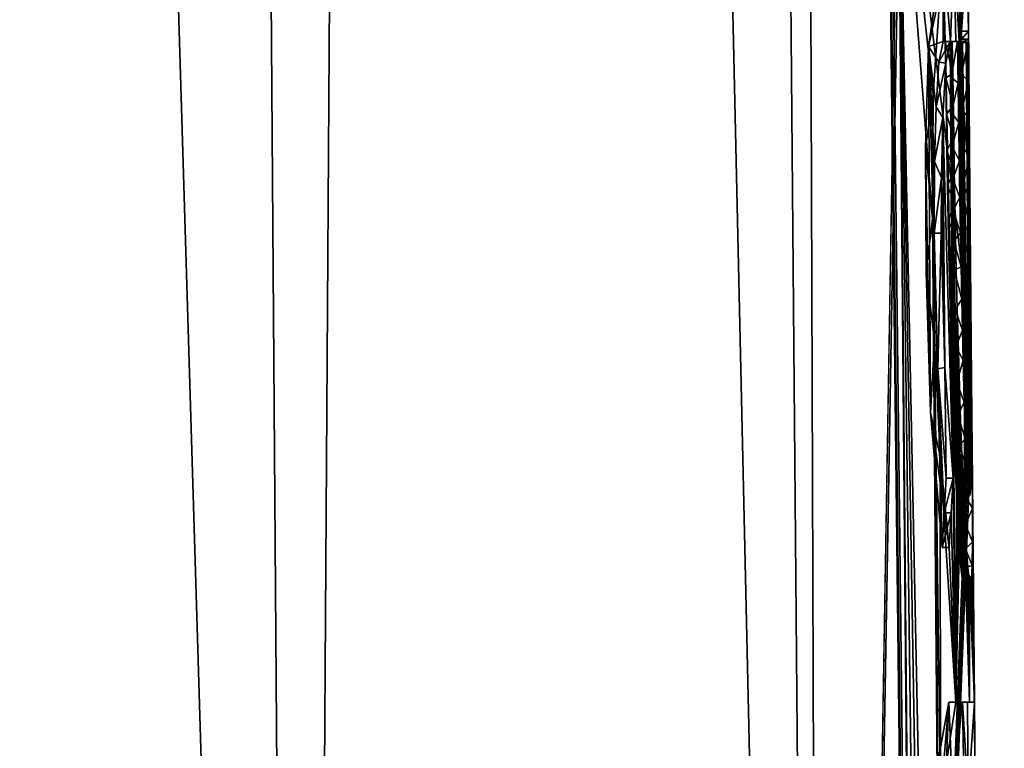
# Model space of a CAD drawing. Header units: millimetres. Extents: x -682 to 137, y -14 to 967.
# Tile 252 of 256: x 12.18 to 15, y 875.2 to 877.28. Entities that reach past the tile are written whole.
import ezdxf

# ---------------------------------------------------------------- set-up
doc = ezdxf.new("R2010")
doc.units = ezdxf.units.MM
doc.header["$LTSCALE"] = 65.185185
for name, color, linetype in [('3749', 7, 'CONTINUOUS'), ('3754', 7, 'CONTINUOUS'), ('3787', 7, 'CONTINUOUS'), ('3788', 7, 'CONTINUOUS'), ('3789', 7, 'CONTINUOUS'), ('3795', 7, 'CONTINUOUS'), ('3796', 7, 'CONTINUOUS'), ('3797', 7, 'CONTINUOUS'), ('3798', 7, 'CONTINUOUS'), ('3799', 7, 'CONTINUOUS'), ('3800', 7, 'CONTINUOUS'), ('3801', 7, 'CONTINUOUS'), ('3802', 7, 'CONTINUOUS'), ('3803', 7, 'CONTINUOUS'), ('3805', 7, 'CONTINUOUS'), ('3806', 7, 'CONTINUOUS'), ('3807', 7, 'CONTINUOUS')]:
    doc.layers.add(name, color=color, linetype=linetype)

msp = doc.modelspace()

# ---------------------------------------------------------------- linework, layer by layer
at = {"layer": '3749', "color": 7, "linetype": 'CONTINUOUS', "true_color": 0x96918c}
for points in [[(12.2308, 965.5044, -7.0615), (10.6035, 865.5044, -10.6035), (9.9864, 965.5044, -9.9864), (12.2308, 965.5044, -7.0615)], [(10.6035, 865.5044, 10.6035), (12.9866, 865.5044, 7.4978), (9.9864, 965.5044, 9.9864), (10.6035, 865.5044, 10.6035)], [(9.9864, 965.5044, 9.9864), (12.9866, 865.5044, 7.4978), (12.2308, 965.5044, 7.0615), (9.9864, 965.5044, 9.9864)], [(12.9866, 865.5044, -7.4978), (10.6035, 865.5044, -10.6035), (12.2308, 965.5044, -7.0615), (12.9866, 865.5044, -7.4978)], [(13.6417, 965.5044, -3.6553), (12.9866, 865.5044, -7.4978), (12.2308, 965.5044, -7.0615), (13.6417, 965.5044, -3.6553)], [(12.9866, 865.5044, 7.4978), (14.4846, 865.5044, 3.8812), (12.2308, 965.5044, 7.0615), (12.9866, 865.5044, 7.4978)], [(12.2308, 965.5044, 7.0615), (14.4846, 865.5044, 3.8812), (13.6417, 965.5044, 3.6553), (12.2308, 965.5044, 7.0615)], [(14.4846, 865.5044, -3.8812), (12.9866, 865.5044, -7.4978), (13.6417, 965.5044, -3.6553), (14.4846, 865.5044, -3.8812)], [(14.1229, 965.5044, 0), (14.4846, 865.5044, -3.8812), (13.6417, 965.5044, -3.6553), (14.1229, 965.5044, 0)], [(13.6417, 965.5044, 3.6553), (14.4846, 865.5044, 3.8812), (14.7438, 871.041, 2.458), (13.6417, 965.5044, 3.6553)], [(14.7473, 871.485, 2.413), (13.6417, 965.5044, 3.6553), (14.7433, 871.2692, 2.449), (14.7473, 871.485, 2.413)], [(13.6417, 965.5044, 3.6553), (14.7473, 871.485, 2.413), (14.6894, 878.237, 2.402), (13.6417, 965.5044, 3.6553)], [(14.7433, 871.2692, 2.449), (13.6417, 965.5044, 3.6553), (14.7438, 871.041, 2.458), (14.7433, 871.2692, 2.449)], [(14.4846, 865.5044, -3.8812), (14.1229, 965.5044, 0), (14.6973, 878.236, -2.353), (14.4846, 865.5044, -3.8812)], [(14.6996, 877.974, -2.353), (14.4846, 865.5044, -3.8812), (14.6973, 878.236, -2.353), (14.6996, 877.974, -2.353)], [(14.6894, 878.237, 2.402), (14.7473, 871.485, 2.413), (14.6917, 877.975, 2.402), (14.6894, 878.237, 2.402)], [(14.9008, 876.3602, -0.0313), (14.4846, 865.5044, -3.8812), (14.6996, 877.974, -2.353), (14.9008, 876.3602, -0.0313)], [(14.7906, 872.078, 2.095), (14.8406, 870.697, 1.808), (14.6917, 877.975, 2.402), (14.7906, 872.078, 2.095)], [(14.8406, 870.697, 1.808), (14.7901, 876.7117, 1.7878), (14.6917, 877.975, 2.402), (14.8406, 870.697, 1.808)], [(14.6917, 877.975, 2.402), (14.7473, 871.485, 2.413), (14.7442, 872.078, 2.4), (14.6917, 877.975, 2.402)], [(14.7682, 872.078, 2.2476), (14.7906, 872.078, 2.095), (14.6917, 877.975, 2.402), (14.7682, 872.078, 2.2476)], [(14.7442, 872.078, 2.4), (14.7682, 872.078, 2.2476), (14.6917, 877.975, 2.402), (14.7442, 872.078, 2.4)], [(14.7924, 877.0669, 1.7429), (14.8118, 877.3608, 1.5447), (14.6917, 877.975, 2.402), (14.7924, 877.0669, 1.7429)], [(14.7901, 876.7117, 1.7878), (14.7924, 877.0669, 1.7429), (14.6917, 877.975, 2.402), (14.7901, 876.7117, 1.7878)], [(14.8868, 877.9745, 0.0248), (14.9008, 876.3602, -0.0313), (14.6996, 877.974, -2.353), (14.8868, 877.9745, 0.0248)], [(14.8998, 876.4737, -0.0258), (14.9008, 876.3602, -0.0313), (14.8868, 877.9745, 0.0248), (14.8998, 876.4737, -0.0258)], [(14.899, 876.5739, -0.0137), (14.8998, 876.4737, -0.0258), (14.8868, 877.9745, 0.0248), (14.899, 876.5739, -0.0137)], [(14.8981, 876.6771, 0.0043), (14.899, 876.5739, -0.0137), (14.8868, 877.9745, 0.0248), (14.8981, 876.6771, 0.0043)], [(14.8908, 877.514, 0.023), (14.8981, 876.6771, 0.0043), (14.8868, 877.9745, 0.0248), (14.8908, 877.514, 0.023)], [(14.8931, 877.248, 0.023), (14.8981, 876.6771, 0.0043), (14.8908, 877.514, 0.023), (14.8931, 877.248, 0.023)], [(14.8928, 877.2257, 0.125), (14.8971, 876.783, 0.0292), (14.8931, 877.248, 0.023), (14.8928, 877.2257, 0.125)], [(14.8971, 876.783, 0.0292), (14.8981, 876.6771, 0.0043), (14.8931, 877.248, 0.023), (14.8971, 876.783, 0.0292)], [(14.8283, 877.1562, 1.3965), (14.849, 875.969, 1.282), (14.8408, 877.219, 1.25), (14.8283, 877.1562, 1.3965)], [(14.849, 875.969, 1.282), (14.8566, 875.328, 1.259), (14.8408, 877.219, 1.25), (14.849, 875.969, 1.282)], [(14.8408, 877.219, 1.25), (14.8566, 875.328, 1.259), (14.8608, 876.4536, 1.0809), (14.8408, 877.219, 1.25)], [(14.8582, 876.5622, 1.1033), (14.856, 876.6636, 1.1208), (14.8408, 877.219, 1.25), (14.8582, 876.5622, 1.1033)], [(14.8582, 876.5622, 1.1033), (14.8408, 877.219, 1.25), (14.8608, 876.4536, 1.0809), (14.8582, 876.5622, 1.1033)], [(14.8436, 877.219, 1.217), (14.8408, 877.219, 1.25), (14.856, 876.6636, 1.1208), (14.8436, 877.219, 1.217)], [(14.8462, 877.219, 1.184), (14.8436, 877.219, 1.217), (14.8508, 876.9439, 1.1559), (14.8462, 877.219, 1.184)], [(14.8508, 876.9439, 1.1559), (14.8436, 877.219, 1.217), (14.8524, 876.8526, 1.1463), (14.8508, 876.9439, 1.1559)], [(14.8524, 876.8526, 1.1463), (14.8436, 877.219, 1.217), (14.8541, 876.7597, 1.1349), (14.8524, 876.8526, 1.1463)], [(14.8541, 876.7597, 1.1349), (14.8436, 877.219, 1.217), (14.856, 876.6636, 1.1208), (14.8541, 876.7597, 1.1349)], [(14.8478, 877.1272, 1.1741), (14.8462, 877.219, 1.184), (14.8508, 876.9439, 1.1559), (14.8478, 877.1272, 1.1741)], [(14.8811, 876.1867, 0.7964), (14.8846, 876.0793, 0.7466), (14.8619, 877.219, 0.968), (14.8811, 876.1867, 0.7964)], [(14.8619, 877.219, 0.968), (14.8846, 876.0793, 0.7466), (14.8764, 877.219, 0.7111), (14.8619, 877.219, 0.968)], [(14.878, 876.3066, 0.8336), (14.8811, 876.1867, 0.7964), (14.8619, 877.219, 0.968), (14.878, 876.3066, 0.8336)], [(14.8761, 876.3921, 0.8546), (14.878, 876.3066, 0.8336), (14.8619, 877.219, 0.968), (14.8761, 876.3921, 0.8546)], [(14.8741, 876.4811, 0.8741), (14.8761, 876.3921, 0.8546), (14.8619, 877.219, 0.968), (14.8741, 876.4811, 0.8741)], [(14.8723, 876.5741, 0.8916), (14.8741, 876.4811, 0.8741), (14.8619, 877.219, 0.968), (14.8723, 876.5741, 0.8916)], [(14.8705, 876.671, 0.9073), (14.8723, 876.5741, 0.8916), (14.8619, 877.219, 0.968), (14.8705, 876.671, 0.9073)], [(14.8687, 876.7721, 0.9214), (14.8705, 876.671, 0.9073), (14.8619, 877.219, 0.968), (14.8687, 876.7721, 0.9214)], [(14.867, 876.8773, 0.9339), (14.8687, 876.7721, 0.9214), (14.8619, 877.219, 0.968), (14.867, 876.8773, 0.9339)], [(14.8653, 876.9867, 0.9456), (14.867, 876.8773, 0.9339), (14.8619, 877.219, 0.968), (14.8653, 876.9867, 0.9456)], [(14.8636, 877.1007, 0.957), (14.8653, 876.9867, 0.9456), (14.8619, 877.219, 0.968), (14.8636, 877.1007, 0.957)], [(14.8962, 875.9179, 0.5027), (14.8864, 877.219, 0.454), (14.8764, 877.219, 0.7111), (14.8962, 875.9179, 0.5027)], [(14.8927, 875.9413, 0.5926), (14.8962, 875.9179, 0.5027), (14.8764, 877.219, 0.7111), (14.8927, 875.9413, 0.5926)], [(14.8887, 875.9961, 0.6766), (14.8927, 875.9413, 0.5926), (14.8764, 877.219, 0.7111), (14.8887, 875.9961, 0.6766)], [(14.8846, 876.0793, 0.7466), (14.8887, 875.9961, 0.6766), (14.8764, 877.219, 0.7111), (14.8846, 876.0793, 0.7466)], [(14.8946, 876.8037, 0.2667), (14.8864, 877.219, 0.454), (14.9007, 875.9711, 0.3244), (14.8946, 876.8037, 0.2667)], [(14.9007, 875.9711, 0.3244), (14.8864, 877.219, 0.454), (14.8989, 875.9257, 0.415), (14.9007, 875.9711, 0.3244)], [(14.8989, 875.9257, 0.415), (14.8864, 877.219, 0.454), (14.8962, 875.9179, 0.5027), (14.8989, 875.9257, 0.415)], [(14.8916, 877.216, 0.229), (14.8934, 877.1062, 0.1642), (14.8928, 877.2257, 0.125), (14.8916, 877.216, 0.229)], [(14.8961, 876.89, 0.0638), (14.8971, 876.783, 0.0292), (14.8928, 877.2257, 0.125), (14.8961, 876.89, 0.0638)], [(14.8949, 876.9976, 0.1091), (14.8961, 876.89, 0.0638), (14.8928, 877.2257, 0.125), (14.8949, 876.9976, 0.1091)], [(14.8934, 877.1062, 0.1642), (14.8949, 876.9976, 0.1091), (14.8928, 877.2257, 0.125), (14.8934, 877.1062, 0.1642)], [(14.8195, 877.0008, 1.5007), (14.849, 875.969, 1.282), (14.8283, 877.1562, 1.3965), (14.8195, 877.0008, 1.5007)], [(14.8493, 877.0355, 1.1649), (14.8478, 877.1272, 1.1741), (14.8508, 876.9439, 1.1559), (14.8493, 877.0355, 1.1649)], [(14.8155, 876.8283, 1.5543), (14.8251, 876.2852, 1.5076), (14.8195, 877.0008, 1.5007), (14.8155, 876.8283, 1.5543)], [(14.8251, 876.2852, 1.5076), (14.849, 875.969, 1.282), (14.8195, 877.0008, 1.5007), (14.8251, 876.2852, 1.5076)], [(14.8151, 876.67, 1.571), (14.8251, 876.2852, 1.5076), (14.8155, 876.8283, 1.5543), (14.8151, 876.67, 1.571)], [(14.8998, 876.349, 0.186), (14.8946, 876.8037, 0.2667), (14.9007, 876.2405, 0.1927), (14.8998, 876.349, 0.186)], [(14.9007, 876.2405, 0.1927), (14.8946, 876.8037, 0.2667), (14.9012, 876.1382, 0.2157), (14.9007, 876.2405, 0.1927)], [(14.9012, 876.1382, 0.2157), (14.8946, 876.8037, 0.2667), (14.9014, 876.0458, 0.2578), (14.9012, 876.1382, 0.2157)], [(14.9014, 876.0458, 0.2578), (14.8946, 876.8037, 0.2667), (14.9007, 875.9711, 0.3244), (14.9014, 876.0458, 0.2578)], [(14.8406, 870.697, 1.808), (14.8189, 873.459, 1.786), (14.7901, 876.7117, 1.7878), (14.8406, 870.697, 1.808)], [(14.8189, 873.459, 1.786), (14.8078, 874.7518, 1.7843), (14.7901, 876.7117, 1.7878), (14.8189, 873.459, 1.786)], [(14.7901, 876.7117, 1.7878), (14.8078, 874.7518, 1.7843), (14.7961, 876.3623, 1.7638), (14.7901, 876.7117, 1.7878)], [(14.8608, 876.4536, 1.0809), (14.8566, 875.328, 1.259), (14.8632, 876.3615, 1.0584), (14.8608, 876.4536, 1.0809)], [(14.9018, 876.252, -0.0287), (14.4846, 865.5044, -3.8812), (14.9008, 876.3602, -0.0313), (14.9018, 876.252, -0.0287)], [(14.8078, 874.7518, 1.7843), (14.8127, 875.0455, 1.7207), (14.7961, 876.3623, 1.7638), (14.8078, 874.7518, 1.7843)], [(14.7961, 876.3623, 1.7638), (14.8127, 875.0455, 1.7207), (14.8117, 876.0315, 1.6533), (14.7961, 876.3623, 1.7638)], [(14.8632, 876.3615, 1.0584), (14.8566, 875.328, 1.259), (14.866, 876.2637, 1.0309), (14.8632, 876.3615, 1.0584)], [(14.9027, 876.1478, -0.0194), (14.4846, 865.5044, -3.8812), (14.9018, 876.252, -0.0287), (14.9027, 876.1478, -0.0194)], [(14.866, 876.2637, 1.0309), (14.8566, 875.328, 1.259), (14.8692, 876.1631, 0.9967), (14.866, 876.2637, 1.0309)], [(14.8692, 876.1631, 0.9967), (14.8566, 875.328, 1.259), (14.8728, 876.0597, 0.9552), (14.8692, 876.1631, 0.9967)], [(14.9956, 865.5044, 0), (14.4846, 865.5044, -3.8812), (14.9027, 876.1478, -0.0194), (14.9956, 865.5044, 0)], [(14.9036, 876.0506, 0.0004), (14.9956, 865.5044, 0), (14.9027, 876.1478, -0.0194), (14.9036, 876.0506, 0.0004)], [(14.8566, 875.328, 1.259), (14.896, 875.328, 0.6422), (14.8728, 876.0597, 0.9552), (14.8566, 875.328, 1.259)], [(14.8728, 876.0597, 0.9552), (14.896, 875.328, 0.6422), (14.8769, 875.9604, 0.9047), (14.8728, 876.0597, 0.9552)], [(14.9099, 875.328, 0.023), (14.9956, 865.5044, 0), (14.9036, 876.0506, 0.0004), (14.9099, 875.328, 0.023)], [(14.9043, 875.9626, 0.0356), (14.9099, 875.328, 0.023), (14.9036, 876.0506, 0.0004), (14.9043, 875.9626, 0.0356)], [(14.8127, 875.0455, 1.7207), (14.8566, 875.328, 1.259), (14.8117, 876.0315, 1.6533), (14.8127, 875.0455, 1.7207)], [(14.8117, 876.0315, 1.6533), (14.8566, 875.328, 1.259), (14.8382, 875.77, 1.42), (14.8117, 876.0315, 1.6533)], [(14.8438, 875.8695, 1.351), (14.8566, 875.328, 1.259), (14.849, 875.969, 1.282), (14.8438, 875.8695, 1.351)], [(14.8769, 875.9604, 0.9047), (14.896, 875.328, 0.6422), (14.8805, 875.8812, 0.8555), (14.8769, 875.9604, 0.9047)], [(14.9048, 875.8831, 0.0842), (14.9099, 875.328, 0.023), (14.9043, 875.9626, 0.0356), (14.9048, 875.8831, 0.0842)], [(14.8805, 875.8812, 0.8555), (14.896, 875.328, 0.6422), (14.8843, 875.8111, 0.7977), (14.8805, 875.8812, 0.8555)], [(14.9049, 875.7869, 0.1729), (14.9099, 875.328, 0.023), (14.9048, 875.8831, 0.0842), (14.9049, 875.7869, 0.1729)], [(14.8382, 875.77, 1.42), (14.8566, 875.328, 1.259), (14.8438, 875.8695, 1.351), (14.8382, 875.77, 1.42)], [(14.8843, 875.8111, 0.7977), (14.896, 875.328, 0.6422), (14.8883, 875.7494, 0.731), (14.8843, 875.8111, 0.7977)], [(14.9038, 875.7188, 0.279), (14.9099, 875.328, 0.023), (14.9049, 875.7869, 0.1729), (14.9038, 875.7188, 0.279)], [(14.8883, 875.7494, 0.731), (14.896, 875.328, 0.6422), (14.8921, 875.7034, 0.6573), (14.8883, 875.7494, 0.731)], [(14.9019, 875.6782, 0.3841), (14.9099, 875.328, 0.023), (14.9038, 875.7188, 0.279), (14.9019, 875.6782, 0.3841)], [(14.8921, 875.7034, 0.6573), (14.896, 875.328, 0.6422), (14.8957, 875.6758, 0.5771), (14.8921, 875.7034, 0.6573)], [(14.8989, 875.665, 0.49), (14.9099, 875.328, 0.023), (14.9019, 875.6782, 0.3841), (14.8989, 875.665, 0.49)], [(14.896, 875.328, 0.6422), (14.9099, 875.328, 0.023), (14.8957, 875.6758, 0.5771), (14.896, 875.328, 0.6422)], [(14.8957, 875.6758, 0.5771), (14.9099, 875.328, 0.023), (14.8989, 875.665, 0.49), (14.8957, 875.6758, 0.5771)], [(14.9122, 875.063, 0.023), (14.9956, 865.5044, 0), (14.9099, 875.328, 0.023), (14.9122, 875.063, 0.023)]]:
    msp.add_3dface(points, dxfattribs=at)
at = {"layer": '3754', "color": 7, "linetype": 'CONTINUOUS', "true_color": 0x96918c}
for points in [[(14.8708, 877.514, 0.023), (14.8701, 877.4933, 0.1579), (14.8731, 877.248, 0.023), (14.8708, 877.514, 0.023)], [(14.7783, 877.2045, 1.6805), (14.8207, 877.219, 1.25), (14.8198, 877.485, 1.234), (14.7783, 877.2045, 1.6805)], [(14.8515, 877.4851, 0.7621), (14.8198, 877.485, 1.234), (14.8418, 877.219, 0.968), (14.8515, 877.4851, 0.7621)], [(14.8235, 877.219, 1.217), (14.8262, 877.219, 1.184), (14.8198, 877.485, 1.234), (14.8235, 877.219, 1.217)], [(14.8198, 877.485, 1.234), (14.8262, 877.219, 1.184), (14.8418, 877.219, 0.968), (14.8198, 877.485, 1.234)], [(14.8207, 877.219, 1.25), (14.8235, 877.219, 1.217), (14.8198, 877.485, 1.234), (14.8207, 877.219, 1.25)], [(14.8515, 877.4851, 0.7621), (14.8418, 877.219, 0.968), (14.8564, 877.219, 0.7111), (14.8515, 877.4851, 0.7621)], [(14.8683, 877.485, 0.288), (14.8515, 877.4851, 0.7621), (14.8664, 877.219, 0.454), (14.8683, 877.485, 0.288)], [(14.8664, 877.219, 0.454), (14.8515, 877.4851, 0.7621), (14.8564, 877.219, 0.7111), (14.8664, 877.219, 0.454)], [(14.875, 876.7731, 0.257), (14.8683, 877.485, 0.288), (14.8664, 877.219, 0.454), (14.875, 876.7731, 0.257)], [(14.8701, 877.4933, 0.1579), (14.8683, 877.485, 0.288), (14.8716, 877.216, 0.229), (14.8701, 877.4933, 0.1579)], [(14.8716, 877.216, 0.229), (14.8683, 877.485, 0.288), (14.875, 876.7731, 0.257), (14.8716, 877.216, 0.229)], [(14.8731, 877.248, 0.023), (14.8701, 877.4933, 0.1579), (14.8728, 877.2252, 0.1279), (14.8731, 877.248, 0.023)], [(14.8728, 877.2252, 0.1279), (14.8701, 877.4933, 0.1579), (14.8716, 877.216, 0.229), (14.8728, 877.2252, 0.1279)], [(14.7696, 876.9131, 1.7763), (14.784, 876.1566, 1.711), (14.7783, 877.2045, 1.6805), (14.7696, 876.9131, 1.7763)], [(14.8084, 877.159, 1.3943), (14.8207, 877.219, 1.25), (14.7783, 877.2045, 1.6805), (14.8084, 877.159, 1.3943)], [(14.8006, 877.0314, 1.4864), (14.8084, 877.159, 1.3943), (14.7783, 877.2045, 1.6805), (14.8006, 877.0314, 1.4864)], [(14.7961, 876.875, 1.5436), (14.8006, 877.0314, 1.4864), (14.7783, 877.2045, 1.6805), (14.7961, 876.875, 1.5436)], [(14.795, 876.67, 1.571), (14.7961, 876.875, 1.5436), (14.7783, 877.2045, 1.6805), (14.795, 876.67, 1.571)], [(14.8181, 875.77, 1.42), (14.795, 876.67, 1.571), (14.7783, 877.2045, 1.6805), (14.8181, 875.77, 1.42)], [(14.784, 876.1566, 1.711), (14.8181, 875.77, 1.42), (14.7783, 877.2045, 1.6805), (14.784, 876.1566, 1.711)], [(14.8469, 876.2343, 1.0215), (14.8501, 876.1339, 0.986), (14.8262, 877.219, 1.184), (14.8469, 876.2343, 1.0215)], [(14.8262, 877.219, 1.184), (14.8501, 876.1339, 0.986), (14.8418, 877.219, 0.968), (14.8262, 877.219, 1.184)], [(14.8436, 876.3465, 1.0545), (14.8469, 876.2343, 1.0215), (14.8262, 877.219, 1.184), (14.8436, 876.3465, 1.0545)], [(14.8403, 876.4709, 1.0847), (14.8436, 876.3465, 1.0545), (14.8262, 877.219, 1.184), (14.8403, 876.4709, 1.0847)], [(14.8371, 876.6077, 1.1115), (14.8403, 876.4709, 1.0847), (14.8262, 877.219, 1.184), (14.8371, 876.6077, 1.1115)], [(14.8351, 876.7041, 1.127), (14.8371, 876.6077, 1.1115), (14.8262, 877.219, 1.184), (14.8351, 876.7041, 1.127)], [(14.8262, 877.219, 1.184), (14.8279, 877.1146, 1.1732), (14.8351, 876.7041, 1.127), (14.8262, 877.219, 1.184)], [(14.8501, 876.1339, 0.986), (14.8534, 876.0438, 0.9477), (14.8418, 877.219, 0.968), (14.8501, 876.1339, 0.986)], [(14.8418, 877.219, 0.968), (14.8534, 876.0438, 0.9477), (14.8434, 877.1156, 0.9585), (14.8418, 877.219, 0.968)], [(14.8732, 877.124, 0.1727), (14.8716, 877.216, 0.229), (14.8798, 876.349, 0.186), (14.8732, 877.124, 0.1727)], [(14.8798, 876.349, 0.186), (14.8716, 877.216, 0.229), (14.875, 876.7731, 0.257), (14.8798, 876.349, 0.186)], [(14.8297, 877.0106, 1.1624), (14.8332, 876.8042, 1.1405), (14.8279, 877.1146, 1.1732), (14.8297, 877.0106, 1.1624)], [(14.8332, 876.8042, 1.1405), (14.8351, 876.7041, 1.127), (14.8279, 877.1146, 1.1732), (14.8332, 876.8042, 1.1405)], [(14.8434, 877.1156, 0.9585), (14.8534, 876.0438, 0.9477), (14.8449, 877.0155, 0.9485), (14.8434, 877.1156, 0.9585)], [(14.8746, 877.0242, 0.1212), (14.8732, 877.124, 0.1727), (14.8849, 875.8354, 0.122), (14.8746, 877.0242, 0.1212)], [(14.8849, 875.8354, 0.122), (14.8732, 877.124, 0.1727), (14.8798, 876.349, 0.186), (14.8849, 875.8354, 0.122)], [(14.8314, 876.9064, 1.1521), (14.8332, 876.8042, 1.1405), (14.8297, 877.0106, 1.1624), (14.8314, 876.9064, 1.1521)], [(14.8449, 877.0155, 0.9485), (14.8534, 876.0438, 0.9477), (14.8464, 876.9187, 0.9384), (14.8449, 877.0155, 0.9485)], [(14.8758, 876.9161, 0.0738), (14.8746, 877.0242, 0.1212), (14.8846, 875.9165, 0.0591), (14.8758, 876.9161, 0.0738)], [(14.8846, 875.9165, 0.0591), (14.8746, 877.0242, 0.1212), (14.8849, 875.8354, 0.122), (14.8846, 875.9165, 0.0591)], [(14.8534, 876.0438, 0.9477), (14.8567, 875.9621, 0.9059), (14.8464, 876.9187, 0.9384), (14.8534, 876.0438, 0.9477)], [(14.8464, 876.9187, 0.9384), (14.8567, 875.9621, 0.9059), (14.8478, 876.8252, 0.9279), (14.8464, 876.9187, 0.9384)], [(14.8769, 876.8044, 0.0354), (14.8758, 876.9161, 0.0738), (14.8846, 875.9165, 0.0591), (14.8769, 876.8044, 0.0354)], [(14.7718, 876.5597, 1.7839), (14.784, 876.1566, 1.711), (14.7696, 876.9131, 1.7763), (14.7718, 876.5597, 1.7839)], [(14.8478, 876.8252, 0.9279), (14.8567, 875.9621, 0.9059), (14.8493, 876.7349, 0.9164), (14.8478, 876.8252, 0.9279)], [(14.878, 876.6903, 0.0064), (14.8769, 876.8044, 0.0354), (14.8839, 876.0063, 0.0154), (14.878, 876.6903, 0.0064)], [(14.8839, 876.0063, 0.0154), (14.8769, 876.8044, 0.0354), (14.8846, 875.9165, 0.0591), (14.8839, 876.0063, 0.0154)], [(14.8493, 876.7349, 0.9164), (14.8567, 875.9621, 0.9059), (14.8509, 876.6478, 0.9038), (14.8493, 876.7349, 0.9164)], [(14.8052, 876.2815, 1.5053), (14.795, 876.67, 1.571), (14.8181, 875.77, 1.42), (14.8052, 876.2815, 1.5053)], [(14.8789, 876.5801, -0.013), (14.878, 876.6903, 0.0064), (14.8831, 876.1056, -0.0126), (14.8789, 876.5801, -0.013)], [(14.8831, 876.1056, -0.0126), (14.878, 876.6903, 0.0064), (14.8839, 876.0063, 0.0154), (14.8831, 876.1056, -0.0126)], [(14.8567, 875.9621, 0.9059), (14.8602, 875.887, 0.8591), (14.8509, 876.6478, 0.9038), (14.8567, 875.9621, 0.9059)], [(14.8509, 876.6478, 0.9038), (14.8602, 875.887, 0.8591), (14.8525, 876.5638, 0.8898), (14.8509, 876.6478, 0.9038)], [(14.8798, 876.4744, -0.0242), (14.8789, 876.5801, -0.013), (14.8821, 876.216, -0.0271), (14.8798, 876.4744, -0.0242)], [(14.8821, 876.216, -0.0271), (14.8789, 876.5801, -0.013), (14.8831, 876.1056, -0.0126), (14.8821, 876.216, -0.0271)], [(14.8525, 876.5638, 0.8898), (14.8602, 875.887, 0.8591), (14.8547, 876.4515, 0.8679), (14.8525, 876.5638, 0.8898)], [(14.881, 876.3387, -0.0305), (14.8798, 876.4744, -0.0242), (14.8821, 876.216, -0.0271), (14.881, 876.3387, -0.0305)], [(14.8547, 876.4515, 0.8679), (14.8602, 875.887, 0.8591), (14.8571, 876.3447, 0.8432), (14.8547, 876.4515, 0.8679)], [(14.8602, 875.887, 0.8591), (14.8639, 875.817, 0.804), (14.8571, 876.3447, 0.8432), (14.8602, 875.887, 0.8591)], [(14.8571, 876.3447, 0.8432), (14.8639, 875.817, 0.804), (14.8595, 876.2428, 0.8157), (14.8571, 876.3447, 0.8432)], [(14.8807, 876.2387, 0.193), (14.8849, 875.8354, 0.122), (14.8798, 876.349, 0.186), (14.8807, 876.2387, 0.193)], [(14.829, 875.969, 1.282), (14.8052, 876.2815, 1.5053), (14.8237, 875.8695, 1.351), (14.829, 875.969, 1.282)], [(14.8237, 875.8695, 1.351), (14.8052, 876.2815, 1.5053), (14.8181, 875.77, 1.42), (14.8237, 875.8695, 1.351)], [(14.8595, 876.2428, 0.8157), (14.8639, 875.817, 0.804), (14.8622, 876.1486, 0.7812), (14.8595, 876.2428, 0.8157)], [(14.8847, 875.7667, 0.2), (14.8849, 875.8354, 0.122), (14.8807, 876.2387, 0.193), (14.8847, 875.7667, 0.2)], [(14.8812, 876.1415, 0.2146), (14.8847, 875.7667, 0.2), (14.8807, 876.2387, 0.193), (14.8812, 876.1415, 0.2146)], [(14.8639, 875.817, 0.804), (14.8678, 875.7553, 0.7391), (14.8622, 876.1486, 0.7812), (14.8639, 875.817, 0.804)], [(14.8622, 876.1486, 0.7812), (14.8678, 875.7553, 0.7391), (14.8651, 876.0651, 0.7376), (14.8622, 876.1486, 0.7812)], [(14.8814, 876.0571, 0.2509), (14.8847, 875.7667, 0.2), (14.8812, 876.1415, 0.2146), (14.8814, 876.0571, 0.2509)], [(14.8678, 875.7553, 0.7391), (14.8718, 875.7065, 0.6636), (14.8651, 876.0651, 0.7376), (14.8678, 875.7553, 0.7391)], [(14.8651, 876.0651, 0.7376), (14.8718, 875.7065, 0.6636), (14.8694, 875.9841, 0.663), (14.8651, 876.0651, 0.7376)], [(14.881, 875.9889, 0.3053), (14.8837, 875.7132, 0.2899), (14.8814, 876.0571, 0.2509), (14.881, 875.9889, 0.3053)], [(14.8837, 875.7132, 0.2899), (14.8847, 875.7667, 0.2), (14.8814, 876.0571, 0.2509), (14.8837, 875.7132, 0.2899)], [(14.8798, 875.9401, 0.3742), (14.8837, 875.7132, 0.2899), (14.881, 875.9889, 0.3053), (14.8798, 875.9401, 0.3742)], [(14.8718, 875.7065, 0.6636), (14.8756, 875.6753, 0.5794), (14.8694, 875.9841, 0.663), (14.8718, 875.7065, 0.6636)], [(14.8694, 875.9841, 0.663), (14.8756, 875.6753, 0.5794), (14.8736, 875.9332, 0.5708), (14.8694, 875.9841, 0.663)], [(14.8756, 875.6753, 0.5794), (14.8789, 875.665, 0.49), (14.8736, 875.9332, 0.5708), (14.8756, 875.6753, 0.5794)], [(14.8736, 875.9332, 0.5708), (14.8789, 875.665, 0.49), (14.8773, 875.9171, 0.471), (14.8736, 875.9332, 0.5708)], [(14.8773, 875.9171, 0.471), (14.8818, 875.6781, 0.3878), (14.8798, 875.9401, 0.3742), (14.8773, 875.9171, 0.471)], [(14.8818, 875.6781, 0.3878), (14.8837, 875.7132, 0.2899), (14.8798, 875.9401, 0.3742), (14.8818, 875.6781, 0.3878)], [(14.8789, 875.665, 0.49), (14.8818, 875.6781, 0.3878), (14.8773, 875.9171, 0.471), (14.8789, 875.665, 0.49)], [(14.8365, 875.328, 1.259), (14.7963, 875.1094, 1.684), (14.8239, 874.9957, 1.4306), (14.8365, 875.328, 1.259)], [(14.8469, 875.063, 1.16), (14.8365, 875.328, 1.259), (14.8239, 874.9957, 1.4306), (14.8469, 875.063, 1.16)], [(14.876, 875.328, 0.6417), (14.8365, 875.328, 1.259), (14.8469, 875.063, 1.16), (14.876, 875.328, 0.6417)], [(14.8804, 875.063, 0.5919), (14.876, 875.328, 0.6417), (14.8469, 875.063, 1.16), (14.8804, 875.063, 0.5919)], [(14.8899, 875.328, 0.023), (14.876, 875.328, 0.6417), (14.8922, 875.063, 0.023), (14.8899, 875.328, 0.023)], [(14.8922, 875.063, 0.023), (14.876, 875.328, 0.6417), (14.8804, 875.063, 0.5919), (14.8922, 875.063, 0.023)]]:
    msp.add_3dface(points, dxfattribs=at)
at = {"layer": '3787', "color": 7, "linetype": 'CONTINUOUS', "true_color": 0x96918c}
for points in [[(14.9099, 875.328, 0.023), (14.8899, 875.328, 0.023), (14.8922, 875.063, 0.023), (14.9099, 875.328, 0.023)], [(14.9122, 875.063, 0.023), (14.9099, 875.328, 0.023), (14.8922, 875.063, 0.023), (14.9122, 875.063, 0.023)]]:
    msp.add_3dface(points, dxfattribs=at)
at = {"layer": '3788', "color": 7, "linetype": 'CONTINUOUS', "true_color": 0x96918c}
for points in [[(14.8566, 875.328, 1.259), (14.8365, 875.328, 1.259), (14.876, 875.328, 0.6417), (14.8566, 875.328, 1.259)], [(14.896, 875.328, 0.6422), (14.8566, 875.328, 1.259), (14.876, 875.328, 0.6417), (14.896, 875.328, 0.6422)], [(14.896, 875.328, 0.6422), (14.876, 875.328, 0.6417), (14.8899, 875.328, 0.023), (14.896, 875.328, 0.6422)], [(14.9099, 875.328, 0.023), (14.896, 875.328, 0.6422), (14.8899, 875.328, 0.023), (14.9099, 875.328, 0.023)]]:
    msp.add_3dface(points, dxfattribs=at)
at = {"layer": '3789', "color": 7, "linetype": 'CONTINUOUS', "true_color": 0x96918c}
for points in [[(14.8127, 875.0455, 1.7207), (14.7963, 875.1094, 1.684), (14.8365, 875.328, 1.259), (14.8127, 875.0455, 1.7207)], [(14.8566, 875.328, 1.259), (14.8127, 875.0455, 1.7207), (14.8365, 875.328, 1.259), (14.8566, 875.328, 1.259)]]:
    msp.add_3dface(points, dxfattribs=at)
at = {"layer": '3795', "color": 7, "linetype": 'CONTINUOUS', "true_color": 0x96918c}
for points in [[(14.8118, 877.3608, 1.5447), (14.7783, 877.2045, 1.6805), (14.8198, 877.485, 1.234), (14.8118, 877.3608, 1.5447)], [(14.8118, 877.3608, 1.5447), (14.7924, 877.0669, 1.7429), (14.7783, 877.2045, 1.6805), (14.8118, 877.3608, 1.5447)], [(14.7924, 877.0669, 1.7429), (14.7696, 876.9131, 1.7763), (14.7783, 877.2045, 1.6805), (14.7924, 877.0669, 1.7429)], [(14.7924, 877.0669, 1.7429), (14.7901, 876.7117, 1.7878), (14.7696, 876.9131, 1.7763), (14.7924, 877.0669, 1.7429)], [(14.7901, 876.7117, 1.7878), (14.7718, 876.5597, 1.7839), (14.7696, 876.9131, 1.7763), (14.7901, 876.7117, 1.7878)], [(14.7901, 876.7117, 1.7878), (14.7961, 876.3623, 1.7638), (14.7718, 876.5597, 1.7839), (14.7901, 876.7117, 1.7878)], [(14.7961, 876.3623, 1.7638), (14.784, 876.1566, 1.711), (14.7718, 876.5597, 1.7839), (14.7961, 876.3623, 1.7638)], [(14.7961, 876.3623, 1.7638), (14.8117, 876.0315, 1.6533), (14.784, 876.1566, 1.711), (14.7961, 876.3623, 1.7638)], [(14.8117, 876.0315, 1.6533), (14.8382, 875.77, 1.42), (14.784, 876.1566, 1.711), (14.8117, 876.0315, 1.6533)], [(14.8382, 875.77, 1.42), (14.8181, 875.77, 1.42), (14.784, 876.1566, 1.711), (14.8382, 875.77, 1.42)]]:
    msp.add_3dface(points, dxfattribs=at)
at = {"layer": '3796', "color": 7, "linetype": 'CONTINUOUS', "true_color": 0x96918c}
for points in [[(14.8438, 875.8695, 1.351), (14.849, 875.969, 1.282), (14.8237, 875.8695, 1.351), (14.8438, 875.8695, 1.351)], [(14.849, 875.969, 1.282), (14.829, 875.969, 1.282), (14.8237, 875.8695, 1.351), (14.849, 875.969, 1.282)], [(14.8382, 875.77, 1.42), (14.8438, 875.8695, 1.351), (14.8181, 875.77, 1.42), (14.8382, 875.77, 1.42)], [(14.8438, 875.8695, 1.351), (14.8237, 875.8695, 1.351), (14.8181, 875.77, 1.42), (14.8438, 875.8695, 1.351)]]:
    msp.add_3dface(points, dxfattribs=at)
at = {"layer": '3797', "color": 7, "linetype": 'CONTINUOUS', "true_color": 0x96918c}
for points in [[(14.8151, 876.67, 1.571), (14.795, 876.67, 1.571), (14.8052, 876.2815, 1.5053), (14.8151, 876.67, 1.571)], [(14.8251, 876.2852, 1.5076), (14.8151, 876.67, 1.571), (14.8052, 876.2815, 1.5053), (14.8251, 876.2852, 1.5076)], [(14.8251, 876.2852, 1.5076), (14.8052, 876.2815, 1.5053), (14.829, 875.969, 1.282), (14.8251, 876.2852, 1.5076)], [(14.849, 875.969, 1.282), (14.8251, 876.2852, 1.5076), (14.829, 875.969, 1.282), (14.849, 875.969, 1.282)]]:
    msp.add_3dface(points, dxfattribs=at)
at = {"layer": '3798', "color": 7, "linetype": 'CONTINUOUS', "true_color": 0x96918c}
for points in [[(14.8283, 877.1562, 1.3965), (14.8408, 877.219, 1.25), (14.8084, 877.159, 1.3943), (14.8283, 877.1562, 1.3965)], [(14.8408, 877.219, 1.25), (14.8207, 877.219, 1.25), (14.8084, 877.159, 1.3943), (14.8408, 877.219, 1.25)], [(14.8283, 877.1562, 1.3965), (14.8084, 877.159, 1.3943), (14.8006, 877.0314, 1.4864), (14.8283, 877.1562, 1.3965)], [(14.8195, 877.0008, 1.5007), (14.8283, 877.1562, 1.3965), (14.8006, 877.0314, 1.4864), (14.8195, 877.0008, 1.5007)], [(14.8195, 877.0008, 1.5007), (14.8006, 877.0314, 1.4864), (14.7961, 876.875, 1.5436), (14.8195, 877.0008, 1.5007)], [(14.8155, 876.8283, 1.5543), (14.8195, 877.0008, 1.5007), (14.7961, 876.875, 1.5436), (14.8155, 876.8283, 1.5543)], [(14.8155, 876.8283, 1.5543), (14.7961, 876.875, 1.5436), (14.795, 876.67, 1.571), (14.8155, 876.8283, 1.5543)], [(14.8151, 876.67, 1.571), (14.8155, 876.8283, 1.5543), (14.795, 876.67, 1.571), (14.8151, 876.67, 1.571)]]:
    msp.add_3dface(points, dxfattribs=at)
at = {"layer": '3799', "color": 7, "linetype": 'CONTINUOUS', "true_color": 0x96918c}
for points in [[(14.8408, 877.219, 1.25), (14.8436, 877.219, 1.217), (14.8207, 877.219, 1.25), (14.8408, 877.219, 1.25)], [(14.8436, 877.219, 1.217), (14.8235, 877.219, 1.217), (14.8207, 877.219, 1.25), (14.8436, 877.219, 1.217)], [(14.8436, 877.219, 1.217), (14.8462, 877.219, 1.184), (14.8235, 877.219, 1.217), (14.8436, 877.219, 1.217)], [(14.8462, 877.219, 1.184), (14.8262, 877.219, 1.184), (14.8235, 877.219, 1.217), (14.8462, 877.219, 1.184)]]:
    msp.add_3dface(points, dxfattribs=at)
at = {"layer": '3800', "color": 7, "linetype": 'CONTINUOUS', "true_color": 0x96918c}
for points in [[(14.8462, 877.219, 1.184), (14.8478, 877.1272, 1.1741), (14.8262, 877.219, 1.184), (14.8462, 877.219, 1.184)], [(14.8478, 877.1272, 1.1741), (14.8279, 877.1146, 1.1732), (14.8262, 877.219, 1.184), (14.8478, 877.1272, 1.1741)], [(14.8478, 877.1272, 1.1741), (14.8493, 877.0355, 1.1649), (14.8279, 877.1146, 1.1732), (14.8478, 877.1272, 1.1741)], [(14.8493, 877.0355, 1.1649), (14.8297, 877.0106, 1.1624), (14.8279, 877.1146, 1.1732), (14.8493, 877.0355, 1.1649)], [(14.8493, 877.0355, 1.1649), (14.8508, 876.9439, 1.1559), (14.8297, 877.0106, 1.1624), (14.8493, 877.0355, 1.1649)], [(14.8508, 876.9439, 1.1559), (14.8314, 876.9064, 1.1521), (14.8297, 877.0106, 1.1624), (14.8508, 876.9439, 1.1559)], [(14.8508, 876.9439, 1.1559), (14.8524, 876.8526, 1.1463), (14.8314, 876.9064, 1.1521), (14.8508, 876.9439, 1.1559)], [(14.8524, 876.8526, 1.1463), (14.8332, 876.8042, 1.1405), (14.8314, 876.9064, 1.1521), (14.8524, 876.8526, 1.1463)], [(14.8524, 876.8526, 1.1463), (14.8541, 876.7597, 1.1349), (14.8332, 876.8042, 1.1405), (14.8524, 876.8526, 1.1463)], [(14.8541, 876.7597, 1.1349), (14.8351, 876.7041, 1.127), (14.8332, 876.8042, 1.1405), (14.8541, 876.7597, 1.1349)], [(14.8541, 876.7597, 1.1349), (14.856, 876.6636, 1.1208), (14.8351, 876.7041, 1.127), (14.8541, 876.7597, 1.1349)], [(14.856, 876.6636, 1.1208), (14.8371, 876.6077, 1.1115), (14.8351, 876.7041, 1.127), (14.856, 876.6636, 1.1208)], [(14.856, 876.6636, 1.1208), (14.8582, 876.5622, 1.1033), (14.8371, 876.6077, 1.1115), (14.856, 876.6636, 1.1208)], [(14.8582, 876.5622, 1.1033), (14.8403, 876.4709, 1.0847), (14.8371, 876.6077, 1.1115), (14.8582, 876.5622, 1.1033)], [(14.8582, 876.5622, 1.1033), (14.8608, 876.4536, 1.0809), (14.8403, 876.4709, 1.0847), (14.8582, 876.5622, 1.1033)], [(14.8608, 876.4536, 1.0809), (14.8632, 876.3615, 1.0584), (14.8403, 876.4709, 1.0847), (14.8608, 876.4536, 1.0809)], [(14.8632, 876.3615, 1.0584), (14.8436, 876.3465, 1.0545), (14.8403, 876.4709, 1.0847), (14.8632, 876.3615, 1.0584)], [(14.8632, 876.3615, 1.0584), (14.866, 876.2637, 1.0309), (14.8436, 876.3465, 1.0545), (14.8632, 876.3615, 1.0584)], [(14.866, 876.2637, 1.0309), (14.8469, 876.2343, 1.0215), (14.8436, 876.3465, 1.0545), (14.866, 876.2637, 1.0309)], [(14.866, 876.2637, 1.0309), (14.8692, 876.1631, 0.9967), (14.8469, 876.2343, 1.0215), (14.866, 876.2637, 1.0309)], [(14.8692, 876.1631, 0.9967), (14.8501, 876.1339, 0.986), (14.8469, 876.2343, 1.0215), (14.8692, 876.1631, 0.9967)], [(14.8692, 876.1631, 0.9967), (14.8728, 876.0597, 0.9552), (14.8501, 876.1339, 0.986), (14.8692, 876.1631, 0.9967)], [(14.8728, 876.0597, 0.9552), (14.8534, 876.0438, 0.9477), (14.8501, 876.1339, 0.986), (14.8728, 876.0597, 0.9552)], [(14.8728, 876.0597, 0.9552), (14.8769, 875.9604, 0.9047), (14.8534, 876.0438, 0.9477), (14.8728, 876.0597, 0.9552)], [(14.8769, 875.9604, 0.9047), (14.8567, 875.9621, 0.9059), (14.8534, 876.0438, 0.9477), (14.8769, 875.9604, 0.9047)], [(14.8769, 875.9604, 0.9047), (14.8602, 875.887, 0.8591), (14.8567, 875.9621, 0.9059), (14.8769, 875.9604, 0.9047)], [(14.8769, 875.9604, 0.9047), (14.8805, 875.8812, 0.8555), (14.8602, 875.887, 0.8591), (14.8769, 875.9604, 0.9047)], [(14.8805, 875.8812, 0.8555), (14.8639, 875.817, 0.804), (14.8602, 875.887, 0.8591), (14.8805, 875.8812, 0.8555)], [(14.8805, 875.8812, 0.8555), (14.8843, 875.8111, 0.7977), (14.8639, 875.817, 0.804), (14.8805, 875.8812, 0.8555)], [(14.8843, 875.8111, 0.7977), (14.8678, 875.7553, 0.7391), (14.8639, 875.817, 0.804), (14.8843, 875.8111, 0.7977)], [(14.8843, 875.8111, 0.7977), (14.8883, 875.7494, 0.731), (14.8678, 875.7553, 0.7391), (14.8843, 875.8111, 0.7977)], [(14.8883, 875.7494, 0.731), (14.8718, 875.7065, 0.6636), (14.8678, 875.7553, 0.7391), (14.8883, 875.7494, 0.731)], [(14.8883, 875.7494, 0.731), (14.8921, 875.7034, 0.6573), (14.8718, 875.7065, 0.6636), (14.8883, 875.7494, 0.731)], [(14.8921, 875.7034, 0.6573), (14.8756, 875.6753, 0.5794), (14.8718, 875.7065, 0.6636), (14.8921, 875.7034, 0.6573)], [(14.8921, 875.7034, 0.6573), (14.8957, 875.6758, 0.5771), (14.8756, 875.6753, 0.5794), (14.8921, 875.7034, 0.6573)], [(14.8957, 875.6758, 0.5771), (14.8989, 875.665, 0.49), (14.8756, 875.6753, 0.5794), (14.8957, 875.6758, 0.5771)], [(14.8989, 875.665, 0.49), (14.8789, 875.665, 0.49), (14.8756, 875.6753, 0.5794), (14.8989, 875.665, 0.49)]]:
    msp.add_3dface(points, dxfattribs=at)
at = {"layer": '3801', "color": 7, "linetype": 'CONTINUOUS', "true_color": 0x96918c}
for points in [[(14.8916, 877.216, 0.229), (14.8716, 877.216, 0.229), (14.8732, 877.124, 0.1727), (14.8916, 877.216, 0.229)], [(14.8934, 877.1062, 0.1642), (14.8916, 877.216, 0.229), (14.8732, 877.124, 0.1727), (14.8934, 877.1062, 0.1642)], [(14.8934, 877.1062, 0.1642), (14.8732, 877.124, 0.1727), (14.8746, 877.0242, 0.1212), (14.8934, 877.1062, 0.1642)], [(14.8949, 876.9976, 0.1091), (14.8934, 877.1062, 0.1642), (14.8746, 877.0242, 0.1212), (14.8949, 876.9976, 0.1091)], [(14.8949, 876.9976, 0.1091), (14.8746, 877.0242, 0.1212), (14.8758, 876.9161, 0.0738), (14.8949, 876.9976, 0.1091)], [(14.8961, 876.89, 0.0638), (14.8949, 876.9976, 0.1091), (14.8758, 876.9161, 0.0738), (14.8961, 876.89, 0.0638)], [(14.8961, 876.89, 0.0638), (14.8758, 876.9161, 0.0738), (14.8769, 876.8044, 0.0354), (14.8961, 876.89, 0.0638)], [(14.8971, 876.783, 0.0292), (14.8961, 876.89, 0.0638), (14.8769, 876.8044, 0.0354), (14.8971, 876.783, 0.0292)], [(14.8971, 876.783, 0.0292), (14.8769, 876.8044, 0.0354), (14.878, 876.6903, 0.0064), (14.8971, 876.783, 0.0292)], [(14.8981, 876.6771, 0.0043), (14.8971, 876.783, 0.0292), (14.878, 876.6903, 0.0064), (14.8981, 876.6771, 0.0043)], [(14.8981, 876.6771, 0.0043), (14.878, 876.6903, 0.0064), (14.8789, 876.5801, -0.013), (14.8981, 876.6771, 0.0043)], [(14.899, 876.5739, -0.0137), (14.8981, 876.6771, 0.0043), (14.8789, 876.5801, -0.013), (14.899, 876.5739, -0.0137)], [(14.899, 876.5739, -0.0137), (14.8789, 876.5801, -0.013), (14.8798, 876.4744, -0.0242), (14.899, 876.5739, -0.0137)], [(14.8998, 876.4737, -0.0258), (14.899, 876.5739, -0.0137), (14.8798, 876.4744, -0.0242), (14.8998, 876.4737, -0.0258)], [(14.8998, 876.4737, -0.0258), (14.8798, 876.4744, -0.0242), (14.881, 876.3387, -0.0305), (14.8998, 876.4737, -0.0258)], [(14.9008, 876.3602, -0.0313), (14.8998, 876.4737, -0.0258), (14.881, 876.3387, -0.0305), (14.9008, 876.3602, -0.0313)], [(14.9018, 876.252, -0.0287), (14.9008, 876.3602, -0.0313), (14.881, 876.3387, -0.0305), (14.9018, 876.252, -0.0287)], [(14.9018, 876.252, -0.0287), (14.881, 876.3387, -0.0305), (14.8821, 876.216, -0.0271), (14.9018, 876.252, -0.0287)], [(14.9027, 876.1478, -0.0194), (14.9018, 876.252, -0.0287), (14.8821, 876.216, -0.0271), (14.9027, 876.1478, -0.0194)], [(14.9027, 876.1478, -0.0194), (14.8821, 876.216, -0.0271), (14.8831, 876.1056, -0.0126), (14.9027, 876.1478, -0.0194)], [(14.9036, 876.0506, 0.0004), (14.9027, 876.1478, -0.0194), (14.8831, 876.1056, -0.0126), (14.9036, 876.0506, 0.0004)], [(14.9036, 876.0506, 0.0004), (14.8831, 876.1056, -0.0126), (14.8839, 876.0063, 0.0154), (14.9036, 876.0506, 0.0004)], [(14.9043, 875.9626, 0.0356), (14.9036, 876.0506, 0.0004), (14.8839, 876.0063, 0.0154), (14.9043, 875.9626, 0.0356)], [(14.9043, 875.9626, 0.0356), (14.8839, 876.0063, 0.0154), (14.8846, 875.9165, 0.0591), (14.9043, 875.9626, 0.0356)], [(14.9048, 875.8831, 0.0842), (14.9043, 875.9626, 0.0356), (14.8846, 875.9165, 0.0591), (14.9048, 875.8831, 0.0842)], [(14.9048, 875.8831, 0.0842), (14.8846, 875.9165, 0.0591), (14.8849, 875.8354, 0.122), (14.9048, 875.8831, 0.0842)], [(14.9049, 875.7869, 0.1729), (14.9048, 875.8831, 0.0842), (14.8849, 875.8354, 0.122), (14.9049, 875.7869, 0.1729)], [(14.9049, 875.7869, 0.1729), (14.8849, 875.8354, 0.122), (14.8847, 875.7667, 0.2), (14.9049, 875.7869, 0.1729)], [(14.9038, 875.7188, 0.279), (14.8847, 875.7667, 0.2), (14.8837, 875.7132, 0.2899), (14.9038, 875.7188, 0.279)], [(14.9038, 875.7188, 0.279), (14.9049, 875.7869, 0.1729), (14.8847, 875.7667, 0.2), (14.9038, 875.7188, 0.279)], [(14.9019, 875.6782, 0.3841), (14.8837, 875.7132, 0.2899), (14.8818, 875.6781, 0.3878), (14.9019, 875.6782, 0.3841)], [(14.9019, 875.6782, 0.3841), (14.9038, 875.7188, 0.279), (14.8837, 875.7132, 0.2899), (14.9019, 875.6782, 0.3841)], [(14.8989, 875.665, 0.49), (14.9019, 875.6782, 0.3841), (14.8789, 875.665, 0.49), (14.8989, 875.665, 0.49)], [(14.9019, 875.6782, 0.3841), (14.8818, 875.6781, 0.3878), (14.8789, 875.665, 0.49), (14.9019, 875.6782, 0.3841)]]:
    msp.add_3dface(points, dxfattribs=at)
at = {"layer": '3802', "color": 7, "linetype": 'CONTINUOUS', "true_color": 0x96918c}
for points in [[(14.8928, 877.2257, 0.125), (14.8931, 877.248, 0.023), (14.8728, 877.2252, 0.1279), (14.8928, 877.2257, 0.125)], [(14.8931, 877.248, 0.023), (14.8731, 877.248, 0.023), (14.8728, 877.2252, 0.1279), (14.8931, 877.248, 0.023)], [(14.8916, 877.216, 0.229), (14.8928, 877.2257, 0.125), (14.8716, 877.216, 0.229), (14.8916, 877.216, 0.229)], [(14.8928, 877.2257, 0.125), (14.8728, 877.2252, 0.1279), (14.8716, 877.216, 0.229), (14.8928, 877.2257, 0.125)]]:
    msp.add_3dface(points, dxfattribs=at)
at = {"layer": '3803', "color": 7, "linetype": 'CONTINUOUS', "true_color": 0x96918c}
for points in [[(14.8908, 877.514, 0.023), (14.8708, 877.514, 0.023), (14.8731, 877.248, 0.023), (14.8908, 877.514, 0.023)], [(14.8931, 877.248, 0.023), (14.8908, 877.514, 0.023), (14.8731, 877.248, 0.023), (14.8931, 877.248, 0.023)]]:
    msp.add_3dface(points, dxfattribs=at)
at = {"layer": '3805', "color": 7, "linetype": 'CONTINUOUS', "true_color": 0x96918c}
for points in [[(14.8619, 877.219, 0.968), (14.8764, 877.219, 0.7111), (14.8418, 877.219, 0.968), (14.8619, 877.219, 0.968)], [(14.8418, 877.219, 0.968), (14.8764, 877.219, 0.7111), (14.8564, 877.219, 0.7111), (14.8418, 877.219, 0.968)], [(14.8764, 877.219, 0.7111), (14.8864, 877.219, 0.454), (14.8564, 877.219, 0.7111), (14.8764, 877.219, 0.7111)], [(14.8864, 877.219, 0.454), (14.8664, 877.219, 0.454), (14.8564, 877.219, 0.7111), (14.8864, 877.219, 0.454)]]:
    msp.add_3dface(points, dxfattribs=at)
at = {"layer": '3806', "color": 7, "linetype": 'CONTINUOUS', "true_color": 0x96918c}
for points in [[(14.8864, 877.219, 0.454), (14.8946, 876.8037, 0.2667), (14.8664, 877.219, 0.454), (14.8864, 877.219, 0.454)], [(14.8946, 876.8037, 0.2667), (14.875, 876.7731, 0.257), (14.8664, 877.219, 0.454), (14.8946, 876.8037, 0.2667)], [(14.8946, 876.8037, 0.2667), (14.8998, 876.349, 0.186), (14.875, 876.7731, 0.257), (14.8946, 876.8037, 0.2667)], [(14.8998, 876.349, 0.186), (14.8798, 876.349, 0.186), (14.875, 876.7731, 0.257), (14.8998, 876.349, 0.186)]]:
    msp.add_3dface(points, dxfattribs=at)
at = {"layer": '3807', "color": 7, "linetype": 'CONTINUOUS', "true_color": 0x96918c}
for points in [[(14.8619, 877.219, 0.968), (14.8418, 877.219, 0.968), (14.8434, 877.1156, 0.9585), (14.8619, 877.219, 0.968)], [(14.8636, 877.1007, 0.957), (14.8619, 877.219, 0.968), (14.8434, 877.1156, 0.9585), (14.8636, 877.1007, 0.957)], [(14.8636, 877.1007, 0.957), (14.8434, 877.1156, 0.9585), (14.8449, 877.0155, 0.9485), (14.8636, 877.1007, 0.957)], [(14.8653, 876.9867, 0.9456), (14.8636, 877.1007, 0.957), (14.8449, 877.0155, 0.9485), (14.8653, 876.9867, 0.9456)], [(14.8653, 876.9867, 0.9456), (14.8449, 877.0155, 0.9485), (14.8464, 876.9187, 0.9384), (14.8653, 876.9867, 0.9456)], [(14.867, 876.8773, 0.9339), (14.8653, 876.9867, 0.9456), (14.8464, 876.9187, 0.9384), (14.867, 876.8773, 0.9339)], [(14.867, 876.8773, 0.9339), (14.8464, 876.9187, 0.9384), (14.8478, 876.8252, 0.9279), (14.867, 876.8773, 0.9339)], [(14.8687, 876.7721, 0.9214), (14.867, 876.8773, 0.9339), (14.8478, 876.8252, 0.9279), (14.8687, 876.7721, 0.9214)], [(14.8687, 876.7721, 0.9214), (14.8478, 876.8252, 0.9279), (14.8493, 876.7349, 0.9164), (14.8687, 876.7721, 0.9214)], [(14.8705, 876.671, 0.9073), (14.8687, 876.7721, 0.9214), (14.8493, 876.7349, 0.9164), (14.8705, 876.671, 0.9073)], [(14.8705, 876.671, 0.9073), (14.8493, 876.7349, 0.9164), (14.8509, 876.6478, 0.9038), (14.8705, 876.671, 0.9073)], [(14.8723, 876.5741, 0.8916), (14.8705, 876.671, 0.9073), (14.8509, 876.6478, 0.9038), (14.8723, 876.5741, 0.8916)], [(14.8723, 876.5741, 0.8916), (14.8509, 876.6478, 0.9038), (14.8525, 876.5638, 0.8898), (14.8723, 876.5741, 0.8916)], [(14.8741, 876.4811, 0.8741), (14.8723, 876.5741, 0.8916), (14.8525, 876.5638, 0.8898), (14.8741, 876.4811, 0.8741)], [(14.8741, 876.4811, 0.8741), (14.8525, 876.5638, 0.8898), (14.8547, 876.4515, 0.8679), (14.8741, 876.4811, 0.8741)], [(14.8761, 876.3921, 0.8546), (14.8741, 876.4811, 0.8741), (14.8547, 876.4515, 0.8679), (14.8761, 876.3921, 0.8546)], [(14.8761, 876.3921, 0.8546), (14.8547, 876.4515, 0.8679), (14.8571, 876.3447, 0.8432), (14.8761, 876.3921, 0.8546)], [(14.878, 876.3066, 0.8336), (14.8761, 876.3921, 0.8546), (14.8571, 876.3447, 0.8432), (14.878, 876.3066, 0.8336)], [(14.878, 876.3066, 0.8336), (14.8571, 876.3447, 0.8432), (14.8595, 876.2428, 0.8157), (14.878, 876.3066, 0.8336)], [(14.8998, 876.349, 0.186), (14.9007, 876.2405, 0.1927), (14.8798, 876.349, 0.186), (14.8998, 876.349, 0.186)], [(14.9007, 876.2405, 0.1927), (14.8807, 876.2387, 0.193), (14.8798, 876.349, 0.186), (14.9007, 876.2405, 0.1927)], [(14.8811, 876.1867, 0.7964), (14.878, 876.3066, 0.8336), (14.8595, 876.2428, 0.8157), (14.8811, 876.1867, 0.7964)], [(14.8811, 876.1867, 0.7964), (14.8595, 876.2428, 0.8157), (14.8622, 876.1486, 0.7812), (14.8811, 876.1867, 0.7964)], [(14.9007, 876.2405, 0.1927), (14.9012, 876.1382, 0.2157), (14.8807, 876.2387, 0.193), (14.9007, 876.2405, 0.1927)], [(14.9012, 876.1382, 0.2157), (14.8812, 876.1415, 0.2146), (14.8807, 876.2387, 0.193), (14.9012, 876.1382, 0.2157)], [(14.8846, 876.0793, 0.7466), (14.8811, 876.1867, 0.7964), (14.8622, 876.1486, 0.7812), (14.8846, 876.0793, 0.7466)], [(14.8846, 876.0793, 0.7466), (14.8622, 876.1486, 0.7812), (14.8651, 876.0651, 0.7376), (14.8846, 876.0793, 0.7466)], [(14.9012, 876.1382, 0.2157), (14.8814, 876.0571, 0.2509), (14.8812, 876.1415, 0.2146), (14.9012, 876.1382, 0.2157)], [(14.9012, 876.1382, 0.2157), (14.9014, 876.0458, 0.2578), (14.8814, 876.0571, 0.2509), (14.9012, 876.1382, 0.2157)], [(14.8887, 875.9961, 0.6766), (14.8846, 876.0793, 0.7466), (14.8651, 876.0651, 0.7376), (14.8887, 875.9961, 0.6766)], [(14.8887, 875.9961, 0.6766), (14.8651, 876.0651, 0.7376), (14.8694, 875.9841, 0.663), (14.8887, 875.9961, 0.6766)], [(14.9014, 876.0458, 0.2578), (14.881, 875.9889, 0.3053), (14.8814, 876.0571, 0.2509), (14.9014, 876.0458, 0.2578)], [(14.9014, 876.0458, 0.2578), (14.9007, 875.9711, 0.3244), (14.881, 875.9889, 0.3053), (14.9014, 876.0458, 0.2578)], [(14.8927, 875.9413, 0.5926), (14.8887, 875.9961, 0.6766), (14.8694, 875.9841, 0.663), (14.8927, 875.9413, 0.5926)], [(14.9007, 875.9711, 0.3244), (14.8798, 875.9401, 0.3742), (14.881, 875.9889, 0.3053), (14.9007, 875.9711, 0.3244)], [(14.8927, 875.9413, 0.5926), (14.8694, 875.9841, 0.663), (14.8736, 875.9332, 0.5708), (14.8927, 875.9413, 0.5926)], [(14.9007, 875.9711, 0.3244), (14.8989, 875.9257, 0.415), (14.8798, 875.9401, 0.3742), (14.9007, 875.9711, 0.3244)], [(14.8962, 875.9179, 0.5027), (14.8927, 875.9413, 0.5926), (14.8736, 875.9332, 0.5708), (14.8962, 875.9179, 0.5027)], [(14.8962, 875.9179, 0.5027), (14.8736, 875.9332, 0.5708), (14.8773, 875.9171, 0.471), (14.8962, 875.9179, 0.5027)], [(14.8989, 875.9257, 0.415), (14.8773, 875.9171, 0.471), (14.8798, 875.9401, 0.3742), (14.8989, 875.9257, 0.415)], [(14.8989, 875.9257, 0.415), (14.8962, 875.9179, 0.5027), (14.8773, 875.9171, 0.471), (14.8989, 875.9257, 0.415)]]:
    msp.add_3dface(points, dxfattribs=at)

doc.saveas('drawing.dxf')
